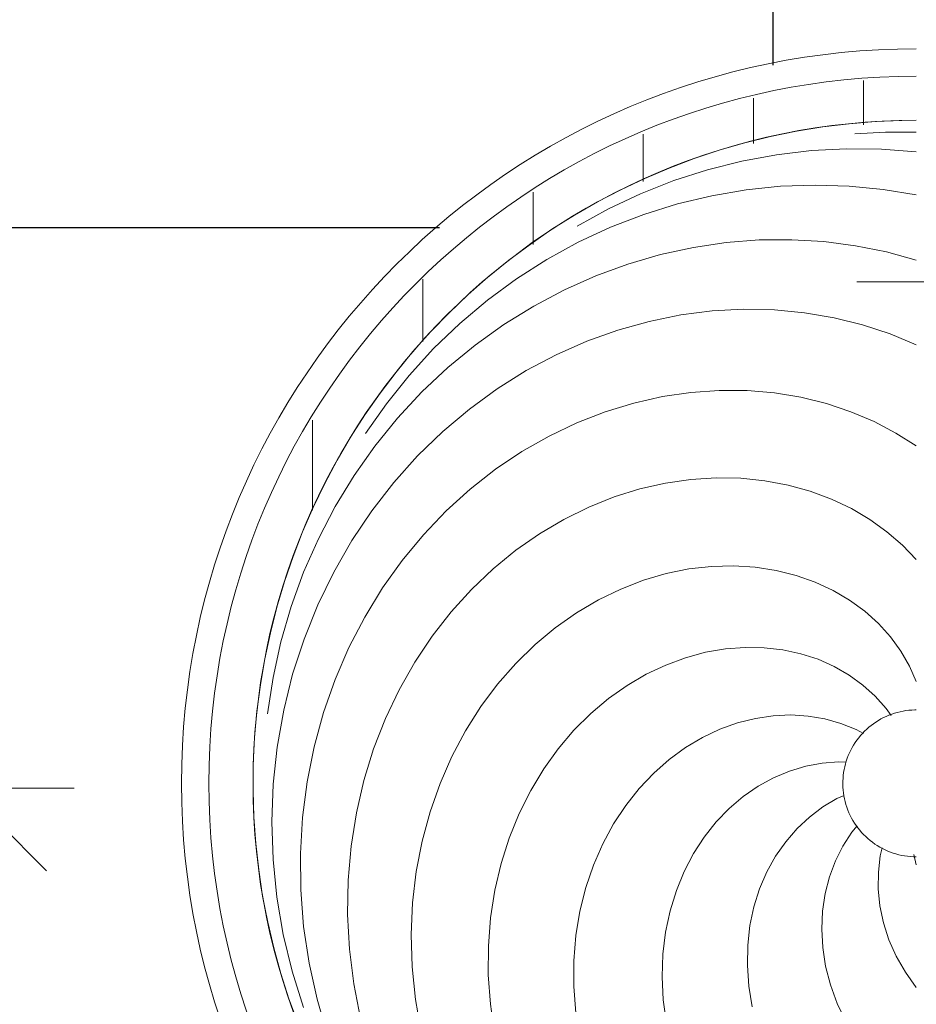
# Model space of a CAD drawing. Header units: metres. Extents: x -31 to 96, y -24 to 31.
# Tile 56 of 155: x -14.767 to -14.157, y 1.462 to 2.132. Entities that reach past the tile are written whole.
import ezdxf

# ---------------------------------------------------------------- set-up
doc = ezdxf.new("R2010")
doc.units = ezdxf.units.M
doc.linetypes.add('Oculta', pattern=[0.007144, 0.004763, -0.002381])
for name, color, linetype, lineweight in [('A-ANNO-DIMS', 211, 'Continuous', 9), ('A-ANNO-DIMS-75', 211, 'Continuous', 9), ('A-CLNG-PATT', 13, 'Continuous', 18), ('A-DETL-HDLN', 90, 'Oculta', 18), ('E-LITE-EQPM', 33, 'Continuous', 18)]:
    doc.layers.add(name, color=color, linetype=linetype, lineweight=lineweight)
doc.styles.add('Century Gothic_1', font='GOTHIC.TTF', dxfattribs={"height": 0.251495})
doc.dimstyles.new('_Cotas_detalhamento_3_5_mm_1', dxfattribs={"dimscale": 0.3048, "dimtxt": 0.2625, "dimasz": 0.369094, "dimexe": 0.246063, "dimexo": 0.738189, "dimgap": 0.369094, "dimtad": 1, "dimdec": 0, "dimlfac": 100, "dimzin": 0, "dimdsep": 46, "dimtxsty": 'Century Gothic_1', "dimblk1": 'OBLIQUE', "dimblk2": 'OBLIQUE', "dimsah": 1, "dimcen": 0.09, "dimdle": 0.246063, "dimazin": 0, "dimtfac": 1, "dimtdec": 4, "dimtix": 1, "dimtmove": 0, "dimatfit": 3, "dimfxl": 1, "dimtvp": 1, "dimtolj": 1, "dimtzin": 0, "dimarcsym": 2})
pattern_1 = [(0, (-1.609, -14.157), (0, 0.075), [])]

# ---------------------------------------------------------------- blocks, each defined once
blk = doc.blocks.new('FP_33-PLANTA DE TETO - LUMINOTÉCNICO')
at = {"layer": 'E-LITE-EQPM'}
for p, q in [((-0.04858, 0.43774), (-0.07418, 0.43516)), ((-0.02293, 0.43855), (-0.04858, 0.43774)), ((0.00264, 0.4376), (-0.02293, 0.43855)), ((0.02799, 0.4349), (0.00264, 0.4376)), ((0.0753, 0.43773), (0.05059, 0.44147)), ((0.09968, 0.43237), (0.0753, 0.43773)), ((-0.09959, 0.43083), (-0.12468, 0.42475)), ((-0.07418, 0.43516), (-0.09959, 0.43083)), ((0.053, 0.43048), (0.02799, 0.4349)), ((0.07753, 0.42438), (0.053, 0.43048)), ((0.12363, 0.42542), (0.09968, 0.43237)), ((-0.12468, 0.42475), (-0.14932, 0.41696)), ((0.10147, 0.41664), (0.07753, 0.42438)), ((0.14701, 0.41691), (0.12363, 0.42542)), ((-0.09422, 0.4169), (-0.11904, 0.41319)), ((-0.06934, 0.41889), (-0.09422, 0.4169)), ((-0.04453, 0.41914), (-0.06934, 0.41889)), ((-0.01993, 0.41769), (-0.04453, 0.41914)), ((0.00434, 0.41456), (-0.01993, 0.41769)), ((0.12468, 0.40731), (0.10147, 0.41664)), ((0.16972, 0.40689), (0.14701, 0.41691)), ((-0.11904, 0.41319), (-0.14366, 0.40775)), ((0.02816, 0.40978), (0.00434, 0.41456)), ((0.0514, 0.4034), (0.02816, 0.40978)), ((-0.14366, 0.40775), (-0.16797, 0.4006)), ((0.07394, 0.39549), (0.0514, 0.4034)), ((0.14705, 0.39646), (0.12468, 0.40731)), ((0.19166, 0.39542), (0.16972, 0.40689)), ((0.09567, 0.3861), (0.07394, 0.39549)), ((0.16848, 0.38416), (0.14705, 0.39646)), ((0.21272, 0.38255), (0.19166, 0.39542)), ((-0.13323, 0.38281), (-0.15684, 0.37817)), ((-0.10955, 0.38576), (-0.13323, 0.38281)), ((-0.08595, 0.38703), (-0.10955, 0.38576)), ((-0.06254, 0.38665), (-0.08595, 0.38703)), ((-0.03945, 0.38463), (-0.06254, 0.38665)), ((-0.01681, 0.38103), (-0.03945, 0.38463)), ((0.11648, 0.3753), (0.09567, 0.3861)), ((0.18886, 0.37051), (0.16848, 0.38416)), ((0.2328, 0.36837), (0.21272, 0.38255)), ((0.00527, 0.37589), (-0.01681, 0.38103)), ((0.02668, 0.36927), (0.00527, 0.37589)), ((0.0473, 0.36122), (0.02668, 0.36927)), ((0.13628, 0.36319), (0.11648, 0.3753)), ((0.20809, 0.35557), (0.18886, 0.37051)), ((0.26163, 0.36061), (0.2413, 0.37478)), ((0.15497, 0.34986), (0.13628, 0.36319)), ((0.25181, 0.35294), (0.2328, 0.36837)), ((0.06702, 0.35184), (0.0473, 0.36122)), ((0.22608, 0.33946), (0.20809, 0.35557)), ((0.28096, 0.34515), (0.26163, 0.36061)), ((0.08577, 0.3412), (0.06702, 0.35184)), ((0.17246, 0.33538), (0.15497, 0.34986)), ((0.26967, 0.33636), (0.25181, 0.35294)), ((-0.12163, 0.34305), (-0.14378, 0.3408)), ((-0.09967, 0.34369), (-0.12163, 0.34305)), ((-0.078, 0.34275), (-0.09967, 0.34369)), ((-0.05677, 0.34026), (-0.078, 0.34275)), ((0.29922, 0.32848), (0.28096, 0.34515)), ((-0.14378, 0.3408), (-0.16598, 0.33692)), ((-0.03608, 0.33628), (-0.05677, 0.34026)), ((-0.01604, 0.33086), (-0.03608, 0.33628)), ((0.10343, 0.32939), (0.08577, 0.3412)), ((0.18868, 0.31989), (0.17246, 0.33538)), ((0.24276, 0.32228), (0.22608, 0.33946)), ((0.28629, 0.31871), (0.26967, 0.33636)), ((0.00323, 0.32408), (-0.01604, 0.33086)), ((0.11995, 0.3165), (0.10343, 0.32939)), ((0.3163, 0.31068), (0.29922, 0.32848)), ((0.02163, 0.31601), (0.00323, 0.32408)), ((0.25804, 0.30414), (0.24276, 0.32228)), ((0.03908, 0.30673), (0.02163, 0.31601)), ((0.13523, 0.30265), (0.11995, 0.3165)), ((0.20356, 0.30347), (0.18868, 0.31989)), ((0.30161, 0.30009), (0.28629, 0.31871)), ((0.33214, 0.29183), (0.3163, 0.31068)), ((0.05548, 0.29634), (0.03908, 0.30673)), ((0.14922, 0.28794), (0.13523, 0.30265)), ((0.21704, 0.28624), (0.20356, 0.30347)), ((0.27187, 0.28514), (0.25804, 0.30414)), ((0.07076, 0.28492), (0.05548, 0.29634)), ((0.31556, 0.28061), (0.30161, 0.30009)), ((-0.14708, 0.28983), (-0.16716, 0.2869)), ((-0.12716, 0.29125), (-0.14708, 0.28983)), ((-0.10751, 0.29118), (-0.12716, 0.29125)), ((-0.08826, 0.28967), (-0.10751, 0.29118)), ((-0.06952, 0.28676), (-0.08826, 0.28967)), ((0.34666, 0.27204), (0.33214, 0.29183)), ((-0.05138, 0.28251), (-0.06952, 0.28676)), ((-0.03396, 0.27698), (-0.05138, 0.28251)), ((0.08484, 0.2726), (0.07076, 0.28492)), ((0.16187, 0.27248), (0.14922, 0.28794)), ((0.22907, 0.26833), (0.21704, 0.28624)), ((0.28419, 0.26542), (0.27187, 0.28514)), ((-0.01734, 0.27025), (-0.03396, 0.27698)), ((0.32808, 0.26037), (0.31556, 0.28061)), ((-0.00162, 0.26239), (-0.01734, 0.27025)), ((0.09766, 0.25946), (0.08484, 0.2726)), ((0.17312, 0.25639), (0.16187, 0.27248)), ((0.23961, 0.24985), (0.22907, 0.26833)), ((0.35981, 0.2514), (0.34666, 0.27204)), ((0.01313, 0.25349), (-0.00162, 0.26239)), ((0.29497, 0.2451), (0.28419, 0.26542)), ((0.10918, 0.24563), (0.09766, 0.25946)), ((0.18294, 0.23978), (0.17312, 0.25639)), ((0.33914, 0.23948), (0.32808, 0.26037)), ((0.02682, 0.24364), (0.01313, 0.25349)), ((0.24864, 0.23093), (0.23961, 0.24985)), ((0.37152, 0.23001), (0.35981, 0.2514)), ((0.03939, 0.23295), (0.02682, 0.24364)), ((0.11935, 0.23122), (0.10918, 0.24563)), ((0.30416, 0.22429), (0.29497, 0.2451)), ((0.19132, 0.22278), (0.18294, 0.23978)), ((0.34868, 0.21805), (0.33914, 0.23948)), ((-0.13514, 0.23309), (-0.15303, 0.23175)), ((-0.11756, 0.23302), (-0.13514, 0.23309)), ((-0.1004, 0.23159), (-0.11756, 0.23302)), ((-0.08375, 0.22885), (-0.1004, 0.23159)), ((-0.06774, 0.22484), (-0.08375, 0.22885)), ((0.05079, 0.22151), (0.03939, 0.23295)), ((0.12814, 0.21635), (0.11935, 0.23122)), ((0.25613, 0.21169), (0.24864, 0.23093)), ((0.38176, 0.20799), (0.37152, 0.23001)), ((0.39429, 0.20952), (0.38257, 0.23076)), ((-0.05244, 0.21965), (-0.06774, 0.22484)), ((0.06097, 0.20944), (0.05079, 0.22151)), ((0.19822, 0.20551), (0.19132, 0.22278)), ((0.31174, 0.20313), (0.30416, 0.22429)), ((-0.03796, 0.21334), (-0.05244, 0.21965)), ((0.13553, 0.20115), (0.12814, 0.21635)), ((0.35669, 0.1962), (0.34868, 0.21805)), ((-0.02438, 0.206), (-0.03796, 0.21334)), ((0.06988, 0.19683), (0.06097, 0.20944)), ((0.26207, 0.19226), (0.25613, 0.21169)), ((0.39047, 0.18544), (0.38176, 0.20799)), ((0.40462, 0.1876), (0.39429, 0.20952)), ((-0.01177, 0.19771), (-0.02438, 0.206)), ((0.1415, 0.18573), (0.13553, 0.20115)), ((0.20365, 0.1881), (0.19822, 0.20551)), ((0.31771, 0.18175), (0.31174, 0.20313)), ((-0.00021, 0.18857), (-0.01177, 0.19771)), ((0.0775, 0.18382), (0.06988, 0.19683)), ((0.36315, 0.17405), (0.35669, 0.1962)), ((0.01025, 0.17868), (-0.00021, 0.18857)), ((0.20761, 0.17066), (0.20365, 0.1881)), ((0.26647, 0.17276), (0.26207, 0.19226)), ((0.0838, 0.1705), (0.0775, 0.18382)), ((0.14605, 0.17021), (0.1415, 0.18573)), ((0.32206, 0.16028), (0.31771, 0.18175)), ((0.39763, 0.16248), (0.39047, 0.18544)), ((0.41351, 0.16509), (0.40462, 0.1876)), ((0.01955, 0.16813), (0.01025, 0.17868)), ((-0.14417, 0.17217), (-0.16018, 0.17003)), ((-0.12839, 0.17294), (-0.14417, 0.17217)), ((-0.11295, 0.17239), (-0.12839, 0.17294)), ((-0.09797, 0.17056), (-0.11295, 0.17239)), ((-0.08355, 0.1675), (-0.09797, 0.17056)), ((0.02766, 0.15705), (0.01955, 0.16813)), ((0.08879, 0.15699), (0.0838, 0.1705)), ((0.1492, 0.15472), (0.14605, 0.17021)), ((0.21012, 0.15332), (0.20761, 0.17066)), ((0.26933, 0.15332), (0.26647, 0.17276)), ((0.36803, 0.15172), (0.36315, 0.17405)), ((-0.06978, 0.16328), (-0.08355, 0.1675)), ((-0.05676, 0.15796), (-0.06978, 0.16328)), ((0.40323, 0.13923), (0.39763, 0.16248)), ((0.42091, 0.14209), (0.41351, 0.16509)), ((-0.04457, 0.15161), (-0.05676, 0.15796)), ((0.03452, 0.14553), (0.02766, 0.15705)), ((0.09244, 0.14342), (0.08879, 0.15699)), ((0.15096, 0.13937), (0.1492, 0.15472)), ((0.32479, 0.13884), (0.32206, 0.16028)), ((-0.03331, 0.14433), (-0.04457, 0.15161)), ((0.21121, 0.13619), (0.21012, 0.15332)), ((0.27069, 0.13406), (0.26933, 0.15332)), ((0.37135, 0.12932), (0.36803, 0.15172)), ((-0.02302, 0.13621), (-0.03331, 0.14433)), ((0.04013, 0.13368), (0.03452, 0.14553)), ((0.09478, 0.12989), (0.09244, 0.14342)), ((0.4268, 0.11871), (0.42091, 0.14209)), ((-0.01379, 0.12733), (-0.02302, 0.13621)), ((0.15135, 0.12429), (0.15096, 0.13937)), ((0.2109, 0.1194), (0.21121, 0.13619)), ((0.27056, 0.1151), (0.27069, 0.13406)), ((0.32594, 0.11757), (0.32479, 0.13884)), ((0.40724, 0.11579), (0.40323, 0.13923)), ((0.04446, 0.12163), (0.04013, 0.13368)), ((0.09582, 0.11652), (0.09478, 0.12989)), ((0.37311, 0.10697), (0.37135, 0.12932)), ((-0.00567, 0.1178), (-0.01379, 0.12733)), ((0.04751, 0.10949), (0.04446, 0.12163)), ((0.15043, 0.10959), (0.15135, 0.12429)), ((-0.13471, 0.11395), (-0.14893, 0.11162)), ((-0.12067, 0.11496), (-0.13471, 0.11395)), ((-0.10693, 0.11469), (-0.12067, 0.11496)), ((-0.0936, 0.11317), (-0.10693, 0.11469)), ((0.00131, 0.10772), (-0.00567, 0.1178)), ((0.09559, 0.10342), (0.09582, 0.11652)), ((0.20924, 0.10305), (0.2109, 0.1194)), ((0.269, 0.09655), (0.27056, 0.1151)), ((0.32552, 0.09658), (0.32594, 0.11757)), ((0.40967, 0.0923), (0.40724, 0.11579)), ((0.43117, 0.09507), (0.4268, 0.11871)), ((-0.08077, 0.11045), (-0.0936, 0.11317)), ((-0.06855, 0.10659), (-0.08077, 0.11045)), ((0.00709, 0.0972), (0.00131, 0.10772)), ((0.04928, 0.09737), (0.04751, 0.10949)), ((0.14823, 0.09537), (0.15043, 0.10959)), ((-0.05703, 0.10165), (-0.06855, 0.10659)), ((-0.04631, 0.09571), (-0.05703, 0.10165)), ((0.09412, 0.09071), (0.09559, 0.10342)), ((0.20629, 0.08725), (0.20924, 0.10305)), ((0.37332, 0.08479), (0.37311, 0.10697)), ((-0.03645, 0.08885), (-0.04631, 0.09571)), ((0.01165, 0.08635), (0.00709, 0.0972)), ((0.0498, 0.08538), (0.04928, 0.09737)), ((0.14482, 0.08175), (0.14823, 0.09537)), ((0.26605, 0.07854), (0.269, 0.09655)), ((0.32358, 0.07599), (0.32552, 0.09658)), ((0.43399, 0.07126), (0.43117, 0.09507)), ((-0.02755, 0.08115), (-0.03645, 0.08885)), ((0.09147, 0.07847), (0.09412, 0.09071)), ((0.2021, 0.07211), (0.20629, 0.08725)), ((0.41051, 0.06886), (0.40967, 0.0923)), ((-0.01966, 0.0727), (-0.02755, 0.08115)), ((0.01497, 0.07528), (0.01165, 0.08635)), ((0.04907, 0.07364), (0.0498, 0.08538)), ((0.14025, 0.06881), (0.14482, 0.08175)), ((0.37201, 0.06289), (0.37332, 0.08479)), ((0.01704, 0.06411), (0.01497, 0.07528)), ((0.08768, 0.06682), (0.09147, 0.07847)), ((0.26178, 0.06117), (0.26605, 0.07854)), ((0.32016, 0.05593), (0.32358, 0.07599)), ((-0.01284, 0.06361), (-0.01966, 0.0727)), ((0.04714, 0.06225), (0.04907, 0.07364)), ((0.13461, 0.05667), (0.14025, 0.06881)), ((0.19675, 0.05772), (0.2021, 0.07211)), ((0.40979, 0.04558), (0.41051, 0.06886)), ((0.43526, 0.04741), (0.43399, 0.07126)), ((-0.12115, 0.06171), (-0.13386, 0.05845)), ((-0.10847, 0.06369), (-0.12115, 0.06171)), ((-0.09595, 0.06438), (-0.10847, 0.06369)), ((-0.0837, 0.06382), (-0.09595, 0.06438)), ((-0.07181, 0.06205), (-0.0837, 0.06382)), ((-0.06041, 0.0591), (-0.07181, 0.06205)), ((-0.00714, 0.05397), (-0.01284, 0.06361)), ((0.01787, 0.05295), (0.01704, 0.06411)), ((0.04404, 0.05132), (0.04714, 0.06225)), ((0.08283, 0.05585), (0.08768, 0.06682)), ((0.25624, 0.04454), (0.26178, 0.06117)), ((0.36922, 0.04139), (0.37201, 0.06289)), ((-0.14649, 0.05388), (-0.15893, 0.04802)), ((-0.13386, 0.05845), (-0.14649, 0.05388)), ((-0.04958, 0.05503), (-0.06041, 0.0591)), ((-0.03942, 0.0499), (-0.04958, 0.05503)), ((-0.00495, 0.04909), (-0.00714, 0.05397)), ((0.07697, 0.04565), (0.08283, 0.05585)), ((0.12797, 0.0454), (0.13461, 0.05667)), ((0.19032, 0.04418), (0.19675, 0.05772)), ((0.31533, 0.03651), (0.32016, 0.05593)), ((-0.03003, 0.04379), (-0.03942, 0.0499)), ((0.01767, 0.0477), (0.01787, 0.05295)), ((0.03983, 0.04095), (0.04404, 0.05132)), ((0.43499, 0.02362), (0.43526, 0.04741)), ((-0.02566, 0.04019), (-0.03003, 0.04379)), ((0.03709, 0.03591), (0.03983, 0.04095)), ((0.07018, 0.03631), (0.07697, 0.04565)), ((0.12042, 0.03508), (0.12797, 0.0454)), ((0.18288, 0.03157), (0.19032, 0.04418)), ((0.24953, 0.02874), (0.25624, 0.04454)), ((0.36499, 0.02039), (0.36922, 0.04139)), ((0.40753, 0.02259), (0.40979, 0.04558)), ((0.44651, 0.02094), (0.44529, 0.04186)), ((0.06256, 0.02789), (0.07018, 0.03631)), ((0.11205, 0.02579), (0.12042, 0.03508)), ((0.30915, 0.01783), (0.31533, 0.03651)), ((0.05419, 0.02047), (0.06256, 0.02789)), ((0.17454, 0.01995), (0.18288, 0.03157)), ((0.24171, 0.01387), (0.24953, 0.02874)), ((-0.09169, 0.02229), (-0.10315, 0.01859)), ((-0.08015, 0.02472), (-0.09169, 0.02229)), ((-0.06862, 0.0259), (-0.08015, 0.02472)), ((-0.05723, 0.02582), (-0.06862, 0.0259)), ((-0.04608, 0.02451), (-0.05723, 0.02582)), ((-0.04067, 0.02325), (-0.04608, 0.02451)), ((0.04933, 0.01704), (0.05419, 0.02047)), ((0.10297, 0.01759), (0.11205, 0.02579)), ((0.35938, 0), (0.36499, 0.02039)), ((0.40376, 0), (0.40753, 0.02259)), ((0.43319, 0), (0.43499, 0.02362)), ((0.44657, 0), (0.44651, 0.02094)), ((-0.11439, 0.01362), (-0.12532, 0.00742)), ((-0.10315, 0.01859), (-0.11439, 0.01362)), ((0.09328, 0.01053), (0.10297, 0.01759)), ((0.16539, 0.00941), (0.17454, 0.01995)), ((0.23289, 0), (0.24171, 0.01387)), ((0.3017, 0), (0.30915, 0.01783)), ((-0.12532, 0.00742), (-0.1358, 0)), ((0.08309, 0.00465), (0.09328, 0.01053)), ((0.15553, 0), (0.16539, 0.00941)), ((-0.04528, 0.00164), (-0.05215, 0)), ((0.07251, 0), (0.08309, 0.00465))]:
    blk.add_line(p, q, dxfattribs=at)
at = {"layer": 'E-LITE-EQPM', "flags": 128}
blk.add_lwpolyline([(-0.16032, 0.42068), (-0.14337, 0.42688), (-0.12618, 0.4324), (-0.10878, 0.43723), (-0.09121, 0.44136), (-0.07349, 0.44478), (-0.05564, 0.44749), (-0.0377, 0.44949), (-0.01969, 0.45077), (-0.00164, 0.45132), (0.01641, 0.45116), (0.03444, 0.45027), (0.05242, 0.44866), (0.07032, 0.44634), (0.08812, 0.4433), (0.10578, 0.43955), (0.12327, 0.43509), (0.14058, 0.42995), (0.15766, 0.42411), (0.17449, 0.41759), (0.19106, 0.41041), (0.20732, 0.40257), (0.22325, 0.39409), (0.23884, 0.38497), (0.25404, 0.37524), (0.26885, 0.36491), (0.28323, 0.354), (0.29716, 0.34252), (0.31062, 0.33049), (0.32359, 0.31794), (0.33605, 0.30487), (0.34798, 0.29132), (0.35935, 0.2773), (0.37015, 0.26283), (0.38037, 0.24795), (0.38999, 0.23267), (0.39898, 0.21702), (0.40734, 0.20102), (0.41506, 0.1847), (0.42211, 0.16808), (0.4285, 0.1512), (0.43421, 0.13407), (0.43922, 0.11673), (0.44354, 0.0992), (0.44716, 0.08151), (0.45006, 0.06369), (0.45225, 0.04577), (0.45372, 0.02778), (0.45447, 0.00975), (0.45458, 0)], dxfattribs=at)
blk = doc.blocks.new('PENDENTE-BACIA-SALAS_0002 - 600 diameter-V31-PLANTA DE TETO - LUMINOTÉCNICO')
at = {"layer": 'E-LITE-EQPM'}
h = blk.add_hatch(dxfattribs=at)
h.set_pattern_fill('FP_12', color=256, style=0, pattern_type=2)
h.set_pattern_definition(pattern_1)
h.paths.add_polyline_path([(-0.47812, 0), (-0.44812, 0), (-0.44196, 0.07429), (-0.4227, 0.14875), (-0.3917, 0.21791), (-0.35295, 0.27722), (-0.30246, 0.33207), (-0.24364, 0.37785), (-0.17808, 0.41333), (-0.10649, 0.43772), (-0.0318, 0.44981), (0.04506, 0.44905), (0.11749, 0.43635), (0.18863, 0.41112), (0.25009, 0.37785), (0.30892, 0.33207), (0.35993, 0.27643), (0.40018, 0.21482), (0.43023, 0.14613), (0.44879, 0.06981), (0.45458, 0), (0.48458, 0), (0.47865, 0.0753), (0.45899, 0.15364), (0.42935, 0.22305), (0.38921, 0.28696), (0.33956, 0.34381), (0.28164, 0.39219), (0.21686, 0.43091), (0.14682, 0.45903), (0.07832, 0.47544), (0.00323, 0.48135), (-0.07499, 0.47472), (-0.14552, 0.45779), (-0.2153, 0.42889), (-0.28362, 0.38608), (-0.33795, 0.33941), (-0.38668, 0.28214), (-0.42719, 0.21482), (-0.45488, 0.14742), (-0.47263, 0.06981), (-0.47434, 0.04802)], flags=0)
h = blk.add_hatch(dxfattribs=at)
h.set_pattern_fill('FP_12', color=256, style=0, pattern_type=2)
h.set_pattern_definition(pattern_1)
h.paths.add_polyline_path([(-0.47812, 0), (-0.47219, -0.0753), (-0.45253, -0.15364), (-0.42289, -0.22305), (-0.38275, -0.28696), (-0.33311, -0.34381), (-0.27518, -0.39219), (-0.2104, -0.43091), (-0.14036, -0.45903), (-0.07186, -0.47544), (0.00323, -0.48135), (0.08145, -0.47472), (0.15197, -0.45779), (0.22176, -0.42889), (0.29008, -0.38608), (0.34441, -0.33941), (0.39314, -0.28214), (0.43365, -0.21482), (0.46134, -0.14742), (0.47908, -0.06981), (0.48458, 0), (0.45458, 0), (0.44842, -0.07429), (0.42916, -0.14875), (0.39816, -0.21791), (0.35941, -0.27722), (0.30892, -0.33207), (0.25009, -0.37785), (0.18453, -0.41333), (0.11107, -0.43803), (0.03825, -0.44981), (-0.0386, -0.44905), (-0.10757, -0.43754), (-0.18217, -0.41112), (-0.24364, -0.37785), (-0.30526, -0.32903), (-0.35532, -0.2736), (-0.39372, -0.21482), (-0.42377, -0.14613), (-0.44234, -0.06981), (-0.44812, 0), (-0.47219, 0)], flags=0)
at = {"layer": 'E-LITE-EQPM', "flags": 128}
blk.add_lwpolyline([(-0.04677, 0), (-0.04673, 0.002), (-0.04661, 0.004), (-0.04641, 0.00599), (-0.04613, 0.00797), (-0.04577, 0.00993), (-0.04534, 0.01189), (-0.04482, 0.01382), (-0.04423, 0.01573), (-0.04357, 0.01761), (-0.04282, 0.01947), (-0.04201, 0.0213), (-0.04112, 0.02309), (-0.04016, 0.02484), (-0.03913, 0.02656), (-0.03804, 0.02823), (-0.03688, 0.02986), (-0.03565, 0.03144), (-0.03436, 0.03297), (-0.03301, 0.03445), (-0.03161, 0.03587), (-0.03014, 0.03723), (-0.02863, 0.03854), (-0.02706, 0.03978), (-0.02545, 0.04096), (-0.02379, 0.04207), (-0.02208, 0.04312), (-0.02034, 0.0441), (-0.01855, 0.04501), (-0.01674, 0.04584), (-0.01489, 0.0466), (-0.01301, 0.04729), (-0.01111, 0.0479), (-0.00918, 0.04844), (-0.00723, 0.04889), (-0.00527, 0.04927), (-0.00329, 0.04957), (-0.0013, 0.04979), (0.00069, 0.04994), (0.00269, 0.05), (0.00469, 0.04998), (0.00669, 0.04988), (0.00868, 0.0497), (0.01066, 0.04944), (0.01263, 0.04911), (0.01459, 0.04869), (0.01653, 0.0482), (0.01844, 0.04763), (0.02034, 0.04698), (0.0222, 0.04626), (0.02404, 0.04546), (0.02584, 0.0446), (0.0276, 0.04366), (0.02933, 0.04265), (0.03101, 0.04157), (0.03265, 0.04042), (0.03425, 0.03922), (0.03579, 0.03794), (0.03728, 0.03661), (0.03872, 0.03522), (0.0401, 0.03377), (0.04142, 0.03227), (0.04268, 0.03072), (0.04388, 0.02912), (0.04501, 0.02747), (0.04607, 0.02578), (0.04707, 0.02404), (0.048, 0.02227), (0.04885, 0.02046), (0.04963, 0.01862), (0.05034, 0.01675), (0.05097, 0.01485), (0.05153, 0.01293), (0.05201, 0.01099), (0.05241, 0.00903), (0.05273, 0.00706), (0.05297, 0.00507), (0.05313, 0.00308), (0.05322, 0.00108), (0.05323, 0)], dxfattribs=at)
at = {"layer": 'E-LITE-EQPM'}
for radius in [0.5, 0.48135, 0.45135]:
    blk.add_arc((0.00323, 0), radius, 0, 180, dxfattribs=at)
blk.add_blockref('FP_33-PLANTA DE TETO - LUMINOTÉCNICO', (0, 0), dxfattribs=at)
blk = doc.blocks.new('DIMBLOCK36-PLANTA DE TETO - LUMINOTÉCNICO')
at = {"layer": 'A-ANNO-DIMS-75', "lineweight": 18}
for p, q in [((-14.80526, 1.60882), (-14.86151, 1.66507)), ((-14.80526, 1.60882), (-14.74901, 1.55257)), ((-14.80526, 0.25882), (-14.86151, 0.31507)), ((-14.80526, 0.25882), (-14.74901, 0.20257))]:
    blk.add_line(p, q, dxfattribs=at)
at = {"layer": 'A-ANNO-DIMS-75'}
for p, q in [((-14.88213, 1.60882), (-14.73026, 1.60882)), ((-14.80526, 1.60882), (-14.88213, 1.60882)), ((-14.80526, 0.18382), (-14.80526, 1.60882)), ((-14.88213, 0.25882), (-14.73026, 0.25882)), ((-14.80526, 0.25882), (-14.88213, 0.25882))]:
    blk.add_line(p, q, dxfattribs=at)
at = {"layer": 'A-ANNO-DIMS-75', "color": 0, "insert": (-15.24008, 0.64007), "char_height": 0.251495, "width": 0.705, "attachment_point": 1, "rotation": 90, "line_spacing_factor": 0.984117, "style": 'Century Gothic_1'}
blk.add_mtext('135', dxfattribs=at)
blk = doc.blocks.new('_Oblique')
at = {"color": 0, "linetype": 'ByBlock', "lineweight": -2}
blk.add_line((-0.5, -0.5), (0.5, 0.5), dxfattribs=at)
blk = doc.blocks.new('DIMBLOCK37-PLANTA DE TETO - LUMINOTÉCNICO')
at = {"layer": 'A-ANNO-DIMS-75'}
for p, q in [((-14.80526, 1.60882), (-14.80526, 3.03652)), ((-14.88213, 2.96152), (-14.73026, 2.96152)), ((-14.80526, 2.96152), (-14.88213, 2.96152)), ((-14.88213, 1.60882), (-14.73026, 1.60882)), ((-14.80526, 1.60882), (-14.88213, 1.60882))]:
    blk.add_line(p, q, dxfattribs=at)
at = {"layer": 'A-ANNO-DIMS-75', "lineweight": 18}
for p, q in [((-14.80526, 2.96152), (-14.86151, 3.01777)), ((-14.80526, 2.96152), (-14.74901, 2.90527)), ((-14.80526, 1.60882), (-14.86151, 1.66507)), ((-14.80526, 1.60882), (-14.74901, 1.55257))]:
    blk.add_line(p, q, dxfattribs=at)
at = {"layer": 'A-ANNO-DIMS-75', "color": 0, "insert": (-15.24008, 1.99142), "char_height": 0.251495, "width": 0.705, "attachment_point": 1, "rotation": 90, "line_spacing_factor": 0.984117, "style": 'Century Gothic_1'}
blk.add_mtext('135', dxfattribs=at)

msp = doc.modelspace()

# ---------------------------------------------------------------- hatches: boundary and pattern name
at = {"layer": 'A-CLNG-PATT', "lineweight": 25}
h = msp.add_hatch(dxfattribs=at)
h.set_pattern_fill('FP_9', color=256, style=0, pattern_type=2)
h.set_pattern_definition([(180, (5.745, 0.74), (8e-17, 0.625), []), (90, (5.745, 0.74), (0.625, -4e-17), [])])
h.paths.add_polyline_path([(-15.5046, -0.50073), (-11.1296, -0.50073), (-11.1296, 3.86541), (-7.99889, 3.86541), (-7.99889, 4.46001), (-7.38929, 4.46001), (-7.38929, 3.86541), (-7.3796, 3.86541), (-7.3796, 28.24041), (-17.3796, 28.24041), (-17.3796, 3.86541), (-15.5046, 3.86541), (-15.5046, 0.1802)], flags=0)
h.paths.add_polyline_path([(-14.15713, -0.23794), (-14.23535, -0.23179), (-14.31472, -0.2122), (-14.38413, -0.18345), (-14.45102, -0.14245), (-14.51393, -0.0877), (-14.56164, -0.03184), (-14.60263, 0.03506), (-14.63266, 0.10755), (-14.65122, 0.18697), (-14.65713, 0.26205), (-14.65098, 0.34027), (-14.63056, 0.42163), (-14.60263, 0.48905), (-14.55902, 0.55902), (-14.51068, 0.61561), (-14.45102, 0.66656), (-14.38413, 0.70756), (-14.30859, 0.73831), (-14.23142, 0.75621), (-14.15713, 0.76205), (-14.07892, 0.7559), (-13.99955, 0.73631), (-13.93014, 0.70756), (-13.86324, 0.66656), (-13.80358, 0.61561), (-13.75262, 0.55595), (-13.70971, 0.4844), (-13.68161, 0.41656), (-13.66304, 0.33714), (-13.65739, 0.25881), (-13.66416, 0.1802), (-13.68161, 0.10755), (-13.71163, 0.03506), (-13.75525, -0.03491), (-13.80358, -0.0915), (-13.86736, -0.14498), (-13.93014, -0.18345), (-14.00262, -0.21347), (-14.08284, -0.2321), (-14.10911, -0.23416)], flags=0)
h.paths.add_polyline_path([(-13.20526, 0.3784), (-13.33549, 0.3784), (-13.33549, 0.5384), (-13.17549, 0.5384), (-13.17549, 0.3784), (-13.18987, 0.3784)], flags=0)
h.paths.add_polyline_path([(-15.127, 0.3784), (-15.13878, 0.3784), (-15.13878, 0.5384), (-14.97878, 0.5384), (-14.97878, 0.3784), (-15.11719, 0.3784)], flags=0)
h.paths.add_polyline_path([(-14.15713, 1.11206), (-14.23535, 1.11821), (-14.31511, 1.13797), (-14.38413, 1.16655), (-14.45102, 1.20755), (-14.51068, 1.2585), (-14.56164, 1.31816), (-14.60263, 1.38506), (-14.63266, 1.45755), (-14.65122, 1.53697), (-14.65713, 1.61205), (-14.65098, 1.69027), (-14.63266, 1.76656), (-14.60263, 1.83905), (-14.55902, 1.90902), (-14.51068, 1.96561), (-14.45102, 2.01656), (-14.38413, 2.05756), (-14.30859, 2.08831), (-14.23142, 2.10621), (-14.15713, 2.11205), (-14.07892, 2.1059), (-13.99955, 2.08631), (-13.93014, 2.05756), (-13.86324, 2.01656), (-13.80358, 1.96561), (-13.75262, 1.90595), (-13.71163, 1.83905), (-13.68161, 1.76656), (-13.66304, 1.68714), (-13.65713, 1.61205), (-13.66404, 1.53071), (-13.68161, 1.45755), (-13.71163, 1.38506), (-13.75525, 1.31509), (-13.80358, 1.2585), (-13.86736, 1.20502), (-13.93014, 1.16655), (-14.00262, 1.13653), (-14.08284, 1.1179), (-14.10911, 1.11584)], flags=0)
h.paths.add_polyline_path([(-14.98098, 1.6234), (-15.13878, 1.6234), (-15.13878, 1.7834), (-14.97878, 1.7834), (-14.97878, 1.6234)], flags=0)
h.paths.add_polyline_path([(-13.30014, 1.6234), (-13.33549, 1.6234), (-13.33549, 1.7834), (-13.17549, 1.7834), (-13.17549, 1.6234), (-13.29226, 1.6234)], flags=0)
h.paths.add_polyline_path([(-14.15713, 2.46475), (-14.23535, 2.47091), (-14.31472, 2.4905), (-14.38413, 2.51925), (-14.45102, 2.56025), (-14.51068, 2.6112), (-14.56164, 2.67086), (-14.60263, 2.73776), (-14.63266, 2.81025), (-14.65122, 2.88967), (-14.65713, 2.96475), (-14.65098, 3.04297), (-14.63266, 3.11926), (-14.60263, 3.19175), (-14.55902, 3.26172), (-14.51068, 3.31831), (-14.45102, 3.36926), (-14.38413, 3.41026), (-14.30859, 3.44101), (-14.23142, 3.45891), (-14.15713, 3.46475), (-14.07892, 3.4586), (-13.99955, 3.43901), (-13.93014, 3.41026), (-13.86324, 3.36926), (-13.80358, 3.31831), (-13.75262, 3.25865), (-13.71163, 3.19175), (-13.68161, 3.11926), (-13.66304, 3.03984), (-13.65713, 2.96475), (-13.66404, 2.88341), (-13.68161, 2.81025), (-13.71163, 2.73776), (-13.75525, 2.66779), (-13.80358, 2.6112), (-13.86736, 2.55772), (-13.93014, 2.51925), (-14.00262, 2.48923), (-14.08284, 2.4706), (-14.10911, 2.46853)], flags=0)
h.paths.add_polyline_path([(-14.98878, 2.8684), (-15.13878, 2.8684), (-15.13814, 3.0284), (-14.97878, 3.0284), (-14.97878, 2.8684), (-14.98098, 2.8684)], flags=0)
h.paths.add_polyline_path([(-13.29186, 2.8684), (-13.33549, 2.8684), (-13.33549, 3.0284), (-13.17549, 3.0284), (-13.17549, 2.8684), (-13.28149, 2.8684)], flags=0)
h.paths.add_polyline_path([(-16.7546, 3.86581), (-17.3642, 3.86581), (-17.3642, 4.47541), (-16.7546, 4.47541)], flags=0)
h.paths.add_polyline_path([(-14.2496, 3.86612), (-14.2496, 4.47572), (-13.64, 4.47572), (-13.64, 3.86612), (-13.66404, 3.86612)], flags=0)
h.paths.add_polyline_path([(-11.1296, 3.88612), (-11.1296, 4.49572), (-10.52, 4.49572), (-10.52, 3.88612), (-11.10959, 3.88612)], flags=0)
h.paths.add_polyline_path([(-11.2894, 4.76009), (-11.43655, 4.76009), (-11.43655, 4.94009), (-11.3794, 4.94009), (-11.3794, 5.0374), (-11.2894, 5.0374), (-11.2894, 4.94009), (-11.23655, 4.94009), (-11.23655, 4.76009), (-11.2833, 4.76009)], flags=0)
h.paths.add_polyline_path([(-11.3794, 4.80955), (-11.2833, 4.80955), (-11.2833, 4.89955), (-11.3833, 4.89955), (-11.3833, 4.80955)], flags=0)
h.paths.add_polyline_path([(-11.2833, 5.04041), (-11.58727, 5.04041), (-11.58727, 5.52041), (-11.54789, 5.52041), (-11.54789, 5.52475), (-11.06789, 5.52475), (-11.06789, 5.04475), (-11.07727, 5.04475), (-11.07727, 5.04041), (-11.23655, 5.04041)], flags=0)
h.paths.add_polyline_path([(-14.15713, 5.32857), (-14.23535, 5.33472), (-14.31472, 5.35431), (-14.38413, 5.38306), (-14.45102, 5.42406), (-14.51068, 5.47501), (-14.56164, 5.53467), (-14.60263, 5.60157), (-14.63266, 5.67406), (-14.65122, 5.75348), (-14.65713, 5.82857), (-14.65098, 5.90678), (-14.63266, 5.98307), (-14.60263, 6.05556), (-14.55902, 6.12553), (-14.51068, 6.18212), (-14.4469, 6.2356), (-14.38413, 6.27407), (-14.31164, 6.30409), (-14.23142, 6.32272), (-14.15713, 6.32856), (-14.07892, 6.32241), (-13.99915, 6.30265), (-13.93014, 6.27407), (-13.86324, 6.23307), (-13.80358, 6.18212), (-13.75262, 6.12246), (-13.71163, 6.05556), (-13.68161, 5.98307), (-13.66304, 5.90365), (-13.65713, 5.82857), (-13.66404, 5.74722), (-13.68161, 5.67406), (-13.71163, 5.60157), (-13.75525, 5.5316), (-13.80358, 5.47501), (-13.86324, 5.42406), (-13.93014, 5.38306), (-14.00262, 5.35304), (-14.08204, 5.33448), (-14.10302, 5.33283)], flags=0)
h.paths.add_polyline_path([(-14.98098, 5.3584), (-15.13878, 5.3584), (-15.13878, 5.5184), (-14.97878, 5.5184), (-14.97878, 5.3584)], flags=0)
h.paths.add_polyline_path([(-13.20526, 5.3584), (-13.33549, 5.3584), (-13.33549, 5.5184), (-13.17549, 5.5184), (-13.17549, 5.3584), (-13.2048, 5.3584)], flags=0)
h.paths.add_polyline_path([(-11.30293, 5.53541), (-11.39293, 5.53541), (-11.39293, 5.63272), (-11.45008, 5.63272), (-11.45008, 5.81272), (-11.25008, 5.81272), (-11.25008, 5.63272), (-11.30293, 5.63272), (-11.30293, 5.57236)], flags=0)
h.paths.add_polyline_path([(-11.30293, 5.67326), (-11.29683, 5.67326), (-11.29683, 5.76326), (-11.39683, 5.76326), (-11.39683, 5.67326), (-11.39293, 5.67326)], flags=0)
h.paths.add_polyline_path([(-15.0247, 6.60935), (-15.14157, 6.60935), (-15.14157, 6.76935), (-14.98157, 6.76935), (-14.98157, 6.60935), (-15.02201, 6.60935)], flags=0)
h.paths.add_polyline_path([(-13.29842, 6.60935), (-13.34157, 6.60935), (-13.34157, 6.76935), (-13.18157, 6.76935), (-13.18157, 6.60935), (-13.29834, 6.60935)], flags=0)
h.paths.add_polyline_path([(-14.15713, 6.68127), (-14.23535, 6.68742), (-14.31472, 6.70701), (-14.38413, 6.73576), (-14.45102, 6.77676), (-14.51068, 6.82771), (-14.56164, 6.88737), (-14.60263, 6.95427), (-14.63266, 7.02676), (-14.65122, 7.10618), (-14.65713, 7.18127), (-14.65098, 7.25948), (-14.63266, 7.33577), (-14.60263, 7.40826), (-14.55902, 7.47823), (-14.51068, 7.53482), (-14.4469, 7.5883), (-14.38413, 7.62677), (-14.31164, 7.65679), (-14.2496, 7.67169), (-14.2496, 8.03814), (-14.31472, 8.05431), (-14.38413, 8.08306), (-14.45102, 8.12406), (-14.51068, 8.17501), (-14.56164, 8.23467), (-14.60263, 8.30157), (-14.63266, 8.37406), (-14.65122, 8.45348), (-14.65713, 8.52857), (-14.65098, 8.60678), (-14.63176, 8.68525), (-14.60263, 8.75556), (-14.55902, 8.82553), (-14.51068, 8.88212), (-14.4469, 8.9356), (-14.38413, 8.97407), (-14.31164, 9.00409), (-14.23142, 9.02272), (-14.15713, 9.02856), (-14.07892, 9.02241), (-13.99915, 9.00265), (-13.93014, 8.97407), (-13.86324, 8.93307), (-13.80358, 8.88212), (-13.75262, 8.82246), (-13.71163, 8.75556), (-13.68161, 8.68307), (-13.66304, 8.60365), (-13.65713, 8.52857), (-13.66404, 8.44722), (-13.68161, 8.37406), (-13.71163, 8.30157), (-13.75198, 8.23572), (-13.64, 8.23572), (-13.64, 7.62612), (-13.92908, 7.62612), (-13.86324, 7.58577), (-13.80358, 7.53482), (-13.75262, 7.47516), (-13.71163, 7.40826), (-13.68161, 7.33577), (-13.66304, 7.25635), (-13.65713, 7.18127), (-13.66404, 7.09992), (-13.68161, 7.02676), (-13.71163, 6.95427), (-13.75525, 6.8843), (-13.80358, 6.82771), (-13.86736, 6.77423), (-13.93014, 6.73576), (-14.00262, 6.70574), (-14.08204, 6.68718), (-14.14186, 6.68247)], flags=0)
h.paths.add_polyline_path([(-7.38929, 7.61541), (-7.99889, 7.61541), (-7.99889, 8.22501), (-7.38929, 8.22501), (-7.38929, 7.62612)], flags=0)
h.paths.add_polyline_path([(-11.1296, 7.62612), (-11.1296, 8.23572), (-10.52, 8.23572), (-10.52, 7.62612)], flags=0)
h.paths.add_polyline_path([(-16.7546, 7.63081), (-17.3642, 7.63081), (-17.3642, 8.24041), (-16.7546, 8.24041), (-16.7546, 7.90258)], flags=0)
h.paths.add_polyline_path([(-13.24779, 7.85935), (-13.34157, 7.85935), (-13.34157, 8.01935), (-13.18157, 8.01935), (-13.18157, 7.85935), (-13.23557, 7.85935)], flags=0)
h.paths.add_polyline_path([(-15.04811, 7.85935), (-15.14157, 7.85935), (-15.14157, 8.01935), (-14.98157, 8.01935), (-14.98157, 7.85935), (-15.04779, 7.85935)], flags=0)
h.paths.add_polyline_path([(-15.01157, 9.10435), (-15.14157, 9.10435), (-15.14157, 9.26435), (-14.98157, 9.26435), (-14.98157, 9.10435), (-15.00957, 9.10435)], flags=0)
h.paths.add_polyline_path([(-13.23525, 9.10435), (-13.34157, 9.10435), (-13.34157, 9.26435), (-13.18157, 9.26435), (-13.18157, 9.10435), (-13.22506, 9.10435)], flags=0)
h.paths.add_polyline_path([(-10.51429, 11.35541), (-11.12389, 11.35541), (-11.12389, 11.96501), (-10.51429, 11.96501), (-10.51429, 11.36541)], flags=0)
h.paths.add_polyline_path([(-7.99889, 11.36541), (-7.99889, 11.97501), (-7.38929, 11.97501), (-7.38929, 11.36541)], flags=0)
h.paths.add_polyline_path([(-14.24196, 11.36734), (-14.24196, 11.97694), (-13.63236, 11.97694), (-13.63236, 11.36734), (-13.66404, 11.36734)], flags=0)
h.paths.add_polyline_path([(-17.17587, 11.38081), (-17.3642, 11.38081), (-17.3642, 11.99041), (-16.7546, 11.99041), (-16.7546, 11.38081)], flags=0)
h.paths.add_polyline_path([(-11.12389, 14.48041), (-11.12389, 15.09001), (-10.51429, 15.09001), (-10.51429, 14.48041)], flags=0)
h.paths.add_polyline_path([(-7.99889, 14.49041), (-7.99889, 15.10001), (-7.38929, 15.10001), (-7.38929, 14.49041)], flags=0)
h.paths.add_polyline_path([(-13.635, 14.49234), (-14.24196, 14.49234), (-14.24196, 15.10194), (-13.63236, 15.10194), (-13.63236, 14.49234)], flags=0)
h.paths.add_polyline_path([(-16.7546, 14.50581), (-17.3642, 14.50581), (-17.3642, 15.11541), (-16.7546, 15.11541), (-16.7546, 15.10194)], flags=0)
h.paths.add_polyline_path([(-11.12389, 17.60541), (-11.12389, 18.21501), (-10.51429, 18.21501), (-10.51429, 17.60541)], flags=0)
h.paths.add_polyline_path([(-7.38929, 17.61541), (-7.99889, 17.61541), (-7.99889, 18.22501), (-7.38929, 18.22501)], flags=0)
h.paths.add_polyline_path([(-13.635, 17.62498), (-14.2446, 17.62498), (-14.2446, 18.23458), (-13.635, 18.23458), (-13.635, 18.21501)], flags=0)
h.paths.add_polyline_path([(-17.3642, 17.63081), (-17.3642, 18.24041), (-16.7546, 18.24041), (-16.7546, 17.63081), (-17.17587, 17.63081)], flags=0)
h.paths.add_polyline_path([(-10.51429, 20.73041), (-11.12389, 20.73041), (-11.12389, 21.34001), (-10.51429, 21.34001), (-10.51429, 20.74041)], flags=0)
h.paths.add_polyline_path([(-7.38929, 20.74041), (-7.99889, 20.74041), (-7.99889, 21.35001), (-7.38929, 21.35001), (-7.38929, 20.74283)], flags=0)
h.paths.add_polyline_path([(-13.635, 20.74234), (-14.24196, 20.74234), (-14.24196, 21.35194), (-13.63236, 21.35194), (-13.63236, 20.74234)], flags=0)
h.paths.add_polyline_path([(-16.7546, 20.75581), (-17.3642, 20.75581), (-17.3642, 21.36541), (-16.7546, 21.36541), (-16.7546, 21.35194)], flags=0)
h.paths.add_polyline_path([(-11.12389, 23.84541), (-11.12389, 24.45501), (-10.51429, 24.45501), (-10.51429, 23.84541)], flags=0)
h.paths.add_polyline_path([(-7.38929, 23.85541), (-7.99889, 23.85541), (-7.99889, 24.46501), (-7.38929, 24.46501)], flags=0)
h.paths.add_polyline_path([(-13.63236, 23.85734), (-14.24196, 23.85734), (-14.24196, 24.46694), (-13.63236, 24.46694), (-13.63236, 24.45501)], flags=0)
h.paths.add_polyline_path([(-16.7546, 23.87081), (-17.3642, 23.87081), (-17.3642, 24.48041), (-16.7546, 24.48041), (-16.7546, 24.46501)], flags=0)
h.paths.add_polyline_path([(-10.51429, 26.98041), (-11.12389, 26.98041), (-11.12389, 27.59001), (-10.51429, 27.59001), (-10.51429, 26.99041)], flags=0)
h.paths.add_polyline_path([(-7.38929, 26.99041), (-7.99889, 26.99041), (-7.99889, 27.60001), (-7.38929, 27.60001), (-7.38929, 27.14104)], flags=0)
h.paths.add_polyline_path([(-13.63236, 26.99234), (-14.24196, 26.99234), (-14.24196, 27.60194), (-13.63236, 27.60194), (-13.63236, 27.14104)], flags=0)
h.paths.add_polyline_path([(-16.7546, 27.00581), (-17.3642, 27.00581), (-17.3642, 27.61541), (-16.7546, 27.61541), (-16.7546, 27.14104)], flags=0)

# ---------------------------------------------------------------- linework, layer by layer
at = {"layer": 'A-DETL-HDLN'}
msp.add_line((-14.19758, 1.9534), (-13.25549, 1.9534), dxfattribs=at)

# ---------------------------------------------------------------- block references
at = {"layer": 'E-LITE-EQPM', "rotation": 89.99999999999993}
msp.add_blockref('PENDENTE-BACIA-SALAS_0002 - 600 diameter-V31-PLANTA DE TETO - LUMINOTÉCNICO', (-14.15713, 1.60882), dxfattribs=at)

# ---------------------------------------------------------------- dimensions: what is measured, and where the dimension line sits
at = {"layer": 'A-ANNO-DIMS'}
for base, p1, p2, override, picture, middle in [((-14.80526, 2.96152), (-14.65713, 1.60882), (-14.65713, 2.96152), {"dimpost": '<>', "dimfxl": 1.352699}, 'DIMBLOCK37-PLANTA DE TETO - LUMINOTÉCNICO', (-15.04983, 2.28517)), ((-14.80526, 1.60882), (-14.65713, 0.25882), (-14.65713, 1.60882), {"dimpost": '<>', "dimfxl": 1.35}, 'DIMBLOCK36-PLANTA DE TETO - LUMINOTÉCNICO', (-15.04983, 0.93382))]:
    dim = msp.add_linear_dim(base=base, p1=p1, p2=p2, angle=90, dimstyle='_Cotas_detalhamento_3_5_mm_1', override=override, dxfattribs=at)
    dim.commit()
    dim.dimension.update_dxf_attribs({"geometry": picture, "text_midpoint": middle})

doc.saveas('drawing.dxf')
